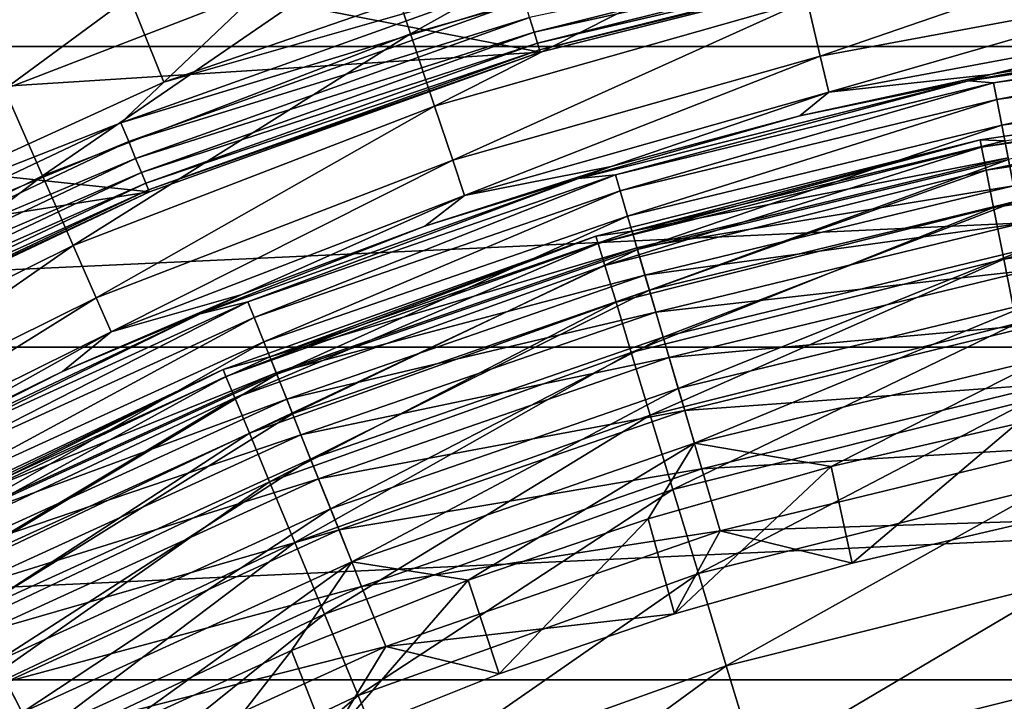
# Model space of a CAD drawing. Header units: metres. Extents: x -109 to 109, y -342 to 116.
# Tile 110 of 213: x -9.09 to -3.97, y 17.67 to 21.22. Entities that reach past the tile are written whole.
import ezdxf

# ---------------------------------------------------------------- set-up
doc = ezdxf.new("R2010")
doc.units = ezdxf.units.M
doc.layers.add('solid_505140_SW0001', color=7, linetype='CONTINUOUS')

msp = doc.modelspace()

# ---------------------------------------------------------------- linework, layer by layer
at = {"layer": 'solid_505140_SW0001'}
for points in [[(-8.344035, 20.895617, 34), (-6.601455, 22.553728, 34), (-8.718147, 21.823006, 34)], [(-8.344035, 20.895617, 34), (-6.316701, 21.595121, 34), (-6.601455, 22.553728, 34)], [(13.951733, 22.465023, 84.926178), (-13.951739, 22.465019, 84.926178), (-15.97101, 21.081619, 84.926178)], [(15.971003, 21.081625, 84.926178), (13.951733, 22.465023, 84.926178), (-15.97101, 21.081619, 84.926178)], [(-7.061273, 21.148382, -25.338095), (-7.217247, 21.615532, -24.529896), (-5.199266, 22.187551, -24.529896)], [(-5.086906, 21.70804, -25.338095), (-7.061273, 21.148382, -25.338095), (-5.199266, 22.187551, -24.529896)], [(-9.174086, 20.860394, -24.529896), (-9.408107, 21.392513, -23.783018), (-7.40135, 22.166914, -23.783018)], [(-7.217247, 21.615532, -24.529896), (-9.174086, 20.860394, -24.529896), (-7.40135, 22.166914, -23.783018)], [(-10.947547, 21.235279, 33.811481), (-10.911253, 21.164879, 33.890778), (-8.849997, 22.106224, 33.890778)], [(-8.849997, 22.106224, 33.890778), (-10.911253, 21.164879, 33.890778), (-8.814734, 22.018143, 33.950436)], [(-10.911253, 21.164879, 33.890778), (-10.867778, 21.080549, 33.950436), (-8.814734, 22.018143, 33.950436)], [(-8.814734, 22.018143, 33.950436), (-10.867778, 21.080549, 33.950436), (-8.775419, 21.919937, 33.987465)], [(-10.867778, 21.080549, 33.950436), (-10.819305, 20.986525, 33.987465), (-8.775419, 21.919937, 33.987465)], [(-8.775419, 21.919937, 33.987465), (-10.819305, 20.986525, 33.987465), (-10.753648, 20.895191, 34)], [(-8.775419, 21.919937, 33.987465), (-10.753648, 20.895191, 34), (-8.718147, 21.823006, 34)], [(-10.293648, 20.007263, 34), (-8.718147, 21.823006, 34), (-10.753648, 20.895191, 34)], [(-10.293648, 20.007263, 34), (-8.344035, 20.895617, 34), (-8.718147, 21.823006, 34)], [(-11.95, 20.698008, 34.599998), (-9.92846, 21.740168, 34.599998), (-6.386158, 21.052717, 34.599998)], [(-9.92846, 21.740168, 34.599998), (-4.292109, 21.577244, 34.599998), (-6.386158, 21.052717, 34.599998)], [(-6.935457, 20.77154, -26.197107), (-7.061273, 21.148382, -25.338095), (-5.086906, 21.70804, -25.338095)], [(-4.996274, 21.321226, -26.197107), (-6.935457, 20.77154, -26.197107), (-5.086906, 21.70804, -25.338095)], [(-6.440859, 21.232668, 34.109222), (-6.417868, 21.156874, 34.188519), (-4.313228, 21.684059, 34.188519)], [(-4.313228, 21.684059, 34.188519), (-6.417868, 21.156874, 34.188519), (-4.301609, 21.62565, 34.283463)], [(-4.928546, 21.032139, -27.095764), (-4.996274, 21.321226, -26.197107), (-3.014763, 21.690289, -26.197107)], [(-2.973905, 21.396198, -27.095764), (-4.928546, 21.032139, -27.095764), (-3.014763, 21.690289, -26.197107)], [(-6.417868, 21.156874, 34.188519), (-6.40058, 21.099884, 34.283463), (-4.301609, 21.62565, 34.283463)], [(-4.301609, 21.62565, 34.283463), (-6.40058, 21.099884, 34.283463), (-4.294408, 21.589449, 34.389286)], [(-8.97582, 20.409563, -25.338095), (-9.174086, 20.860394, -24.529896), (-7.217247, 21.615532, -24.529896)], [(-7.061273, 21.148382, -25.338095), (-8.97582, 20.409563, -25.338095), (-7.217247, 21.615532, -24.529896)], [(-6.499108, 21.424688, 34.012535), (-6.316701, 21.595121, 34), (-8.344035, 20.895617, 34)], [(-6.40058, 21.099884, 34.283463), (-6.389866, 21.064564, 34.389286), (-4.294408, 21.589449, 34.389286)], [(-4.294408, 21.589449, 34.389286), (-6.389866, 21.064564, 34.389286), (-4.291987, 21.577276, 34.5)], [(-6.389866, 21.064564, 34.389286), (-6.386263, 21.052687, 34.5), (-4.291987, 21.577276, 34.5)], [(-4.292109, 21.577244, 34.599998), (-4.291987, 21.577276, 34.5), (-6.386263, 21.052687, 34.5)], [(-6.386158, 21.052717, 34.599998), (-4.292109, 21.577244, 34.599998), (-6.386263, 21.052687, 34.5)], [(-6.499108, 21.424688, 34.012535), (-8.344035, 20.895617, 34), (-8.5678, 20.684498, 34.012535)], [(-6.499108, 21.424688, 34.012535), (-8.5678, 20.684498, 34.012535), (-6.468401, 21.32346, 34.049564)], [(-4.884605, 20.844538, -28.022381), (-4.928546, 21.032139, -27.095764), (-2.973905, 21.396198, -27.095764)], [(-2.947401, 21.205353, -28.022381), (-4.884605, 20.844538, -28.022381), (-2.973905, 21.396198, -27.095764)], [(-8.5678, 20.684498, 34.012535), (-8.527319, 20.586767, 34.049564), (-6.468401, 21.32346, 34.049564)], [(-6.468401, 21.32346, 34.049564), (-8.527319, 20.586767, 34.049564), (-6.440859, 21.232668, 34.109222)], [(-6.841435, 20.489904, -27.095764), (-6.935457, 20.77154, -26.197107), (-4.996274, 21.321226, -26.197107)], [(-4.928546, 21.032139, -27.095764), (-6.841435, 20.489904, -27.095764), (-4.996274, 21.321226, -26.197107)], [(-8.527319, 20.586767, 34.049564), (-8.491011, 20.499113, 34.109222), (-6.440859, 21.232668, 34.109222)], [(-6.440859, 21.232668, 34.109222), (-8.491011, 20.499113, 34.109222), (-6.417868, 21.156874, 34.188519)], [(-2.947401, 21.205353, -28.022381), (-4.042264, 20.936914, -28.956398), (-4.884605, 20.844538, -28.022381)], [(-3.039761, 21.105785, -28.956398), (-2.089026, 21.210236, -29.262819), (-4.157933, 20.903341, -29.262819)], [(-4.026604, 20.892006, -29.565304), (-4.157933, 20.903341, -29.262819), (-2.089026, 21.210236, -29.262819)], [(-2.947401, 21.205353, -28.022381), (-3.039761, 21.105785, -28.956398), (-4.042264, 20.936914, -28.956398)], [(-4.026604, 20.892006, -29.565304), (-2.089026, 21.210236, -29.262819), (-2.02246, 21.180159, -29.565304)], [(-4.026604, 20.892006, -29.565304), (-2.02246, 21.180159, -29.565304), (-4.009996, 20.805838, -29.859612)], [(-2.02246, 21.180159, -29.565304), (-2.014118, 21.092802, -29.859612), (-4.009996, 20.805838, -29.859612)], [(-8.815887, 20.045887, -26.197107), (-8.97582, 20.409563, -25.338095), (-7.061273, 21.148382, -25.338095)], [(-6.935457, 20.77154, -26.197107), (-8.815887, 20.045887, -26.197107), (-7.061273, 21.148382, -25.338095)], [(-8.491011, 20.499113, 34.109222), (-8.4607, 20.425936, 34.188519), (-6.417868, 21.156874, 34.188519)], [(-6.417868, 21.156874, 34.188519), (-8.4607, 20.425936, 34.188519), (-6.40058, 21.099884, 34.283463)], [(15.971003, 21.081625, 84.926178), (-15.97101, 21.081619, 84.926178), (-17.854322, 19.517523, 84.926178)], [(17.854317, 19.517529, 84.926178), (15.971003, 21.081625, 84.926178), (-17.854322, 19.517523, 84.926178)], [(-8.4607, 20.425936, 34.188519), (-8.43791, 20.370916, 34.283463), (-6.40058, 21.099884, 34.283463)], [(-6.40058, 21.099884, 34.283463), (-8.43791, 20.370916, 34.283463), (-6.389866, 21.064564, 34.389286)], [(-8.43791, 20.370916, 34.283463), (-8.423785, 20.336817, 34.389286), (-6.389866, 21.064564, 34.389286)], [(-6.389866, 21.064564, 34.389286), (-8.423785, 20.336817, 34.389286), (-6.386263, 21.052687, 34.5)], [(-4.042264, 20.936914, -28.956398), (-3.039761, 21.105785, -28.956398), (-4.157933, 20.903341, -29.262819)], [(-4.009996, 20.805838, -29.859612), (-2.014118, 21.092802, -29.859612), (-3.984162, 20.671797, -30.134716)], [(-2.014118, 21.092802, -29.859612), (-2.001143, 20.956913, -30.134716), (-3.984162, 20.671797, -30.134716)], [(-11.95, 20.698008, 34.599998), (-6.386158, 21.052717, 34.599998), (-8.41903, 20.325336, 34.599998)], [(-8.423785, 20.336817, 34.389286), (-8.419036, 20.32535, 34.5), (-6.386263, 21.052687, 34.5)], [(-6.386158, 21.052717, 34.599998), (-6.386263, 21.052687, 34.5), (-8.419036, 20.32535, 34.5)], [(-8.41903, 20.325336, 34.599998), (-6.386158, 21.052717, 34.599998), (-8.419036, 20.32535, 34.5)], [(-6.780429, 20.30714, -28.022381), (-6.841435, 20.489904, -27.095764), (-4.928546, 21.032139, -27.095764)], [(-4.884605, 20.844538, -28.022381), (-6.780429, 20.30714, -28.022381), (-4.928546, 21.032139, -27.095764)], [(-3.984162, 20.671797, -30.134716), (-2.001143, 20.956913, -30.134716), (-3.949853, 20.493786, -30.382612)], [(-5.035579, 20.720455, -28.956398), (-4.042264, 20.936914, -28.956398), (-4.157933, 20.903341, -29.262819)], [(-4.884605, 20.844538, -28.022381), (-4.042264, 20.936914, -28.956398), (-5.035579, 20.720455, -28.956398)], [(-8.97582, 20.409563, -25.338095), (-10.814328, 19.497845, -25.338095), (-9.174086, 20.860394, -24.529896)], [(-8.5678, 20.684498, 34.012535), (-8.344035, 20.895617, 34), (-10.293648, 20.007263, 34)], [(-5.035579, 20.720455, -28.956398), (-4.157933, 20.903341, -29.262819), (-6.186797, 20.395138, -29.262819)], [(-5.994283, 20.414652, -29.565304), (-6.186797, 20.395138, -29.262819), (-4.157933, 20.903341, -29.262819)], [(-5.994283, 20.414652, -29.565304), (-4.157933, 20.903341, -29.262819), (-4.026604, 20.892006, -29.565304)], [(-5.994283, 20.414652, -29.565304), (-4.026604, 20.892006, -29.565304), (-5.96956, 20.330452, -29.859612)], [(-4.026604, 20.892006, -29.565304), (-4.009996, 20.805838, -29.859612), (-5.96956, 20.330452, -29.859612)], [(-4.096897, 20.596491, -33), (-2.05836, 20.89888, -33), (-4.096896, 20.596491, -63)], [(-3.968526, 20.590668, -32.652702), (-2.05836, 20.89888, -33), (-4.096897, 20.596491, -33)], [(-2.05836, 20.89888, -33), (-2.05836, 20.89888, -63), (-4.096896, 20.596491, -63)], [(-4.089096, 20.557274, -63.564171), (-4.096896, 20.596491, -63), (-2.05836, 20.89888, -63)], [(-4.089096, 20.557274, -63.564171), (-2.05836, 20.89888, -63), (-2.054441, 20.859085, -63.564171)], [(-4.089096, 20.557274, -63.564171), (-2.054441, 20.859085, -63.564171), (-4.065537, 20.438837, -64.122543)], [(-2.054441, 20.859085, -63.564171), (-2.042604, 20.738911, -64.122543), (-4.065537, 20.438837, -64.122543)], [(-4.884605, 20.844538, -28.022381), (-6.017448, 20.456898, -28.956398), (-6.780429, 20.30714, -28.022381)], [(-4.884605, 20.844538, -28.022381), (-5.035579, 20.720455, -28.956398), (-6.017448, 20.456898, -28.956398)], [(-5.96956, 20.330452, -29.859612), (-4.009996, 20.805838, -29.859612), (-5.931101, 20.199474, -30.134716)], [(-4.009996, 20.805838, -29.859612), (-3.984162, 20.671797, -30.134716), (-5.931101, 20.199474, -30.134716)], [(-8.696367, 19.77409, -27.095764), (-8.815887, 20.045887, -26.197107), (-6.935457, 20.77154, -26.197107)], [(-6.841435, 20.489904, -27.095764), (-8.696367, 19.77409, -27.095764), (-6.935457, 20.77154, -26.197107)], [(-6.017448, 20.456898, -28.956398), (-5.035579, 20.720455, -28.956398), (-6.186797, 20.395138, -29.262819)], [(-4.065537, 20.438837, -64.122543), (-2.042604, 20.738911, -64.122543), (-4.026701, 20.243591, -64.65802)], [(-2.042604, 20.738911, -64.122543), (-2.023092, 20.540798, -64.65802), (-4.026701, 20.243591, -64.65802)], [(-13.863308, 19.468382, 34.599998), (-11.95, 20.698008, 34.599998), (-8.41903, 20.325336, 34.599998)], [(-8.5678, 20.684498, 34.012535), (-10.293648, 20.007263, 34), (-10.553979, 19.745106, 34.012535)], [(-8.5678, 20.684498, 34.012535), (-10.553979, 19.745106, 34.012535), (-8.527319, 20.586767, 34.049564)], [(-5.931101, 20.199474, -30.134716), (-3.984162, 20.671797, -30.134716), (-5.880026, 20.02553, -30.382612)], [(-3.984162, 20.671797, -30.134716), (-3.949853, 20.493786, -30.382612), (-5.880026, 20.02553, -30.382612)], [(-10.553979, 19.745106, 34.012535), (-10.504113, 19.651814, 34.049564), (-8.527319, 20.586767, 34.049564)], [(-8.527319, 20.586767, 34.049564), (-10.504113, 19.651814, 34.049564), (-8.491011, 20.499113, 34.109222)], [(-6.095979, 20.095747, -33), (-4.096897, 20.596491, -33), (-6.095978, 20.095747, -63)], [(-5.907824, 20.120199, -32.652702), (-4.096897, 20.596491, -33), (-6.095979, 20.095747, -33)], [(-4.096897, 20.596491, -33), (-4.096896, 20.596491, -63), (-6.095978, 20.095747, -63)], [(-6.084371, 20.057484, -63.564171), (-6.095978, 20.095747, -63), (-4.096896, 20.596491, -63)], [(-6.084371, 20.057484, -63.564171), (-4.096896, 20.596491, -63), (-4.089096, 20.557274, -63.564171)], [(-6.084371, 20.057484, -63.564171), (-4.089096, 20.557274, -63.564171), (-6.049317, 19.941925, -64.122543)], [(-4.089096, 20.557274, -63.564171), (-4.065537, 20.438837, -64.122543), (-6.049317, 19.941925, -64.122543)], [(-5.907824, 20.120199, -32.652702), (-3.968526, 20.590668, -32.652702), (-4.096897, 20.596491, -33)], [(-3.951427, 20.501951, -32.315632), (-3.968526, 20.590668, -32.652702), (-5.907824, 20.120199, -32.652702)], [(-10.504113, 19.651814, 34.049564), (-10.459389, 19.56814, 34.109222), (-8.491011, 20.499113, 34.109222)], [(-8.491011, 20.499113, 34.109222), (-10.459389, 19.56814, 34.109222), (-8.4607, 20.425936, 34.188519)], [(-5.882369, 20.033508, -32.315632), (-3.951427, 20.501951, -32.315632), (-5.907824, 20.120199, -32.652702)], [(-3.9235, 20.357052, -31.999395), (-3.951427, 20.501951, -32.315632), (-5.882369, 20.033508, -32.315632)], [(-4.026701, 20.243591, -64.65802), (-2.023092, 20.540798, -64.65802), (-3.973378, 19.975523, -65.159676)], [(-2.023092, 20.540798, -64.65802), (-1.996302, 20.268793, -65.159676), (-3.973378, 19.975523, -65.159676)], [(-8.618813, 19.59771, -28.022381), (-8.696367, 19.77409, -27.095764), (-6.841435, 20.489904, -27.095764)], [(-6.780429, 20.30714, -28.022381), (-8.618813, 19.59771, -28.022381), (-6.841435, 20.489904, -27.095764)], [(-6.98564, 20.146839, -28.956398), (-6.017448, 20.456898, -28.956398), (-6.186797, 20.395138, -29.262819)], [(-6.780429, 20.30714, -28.022381), (-6.017448, 20.456898, -28.956398), (-6.98564, 20.146839, -28.956398)], [(-5.880026, 20.02553, -30.382612), (-3.949853, 20.493786, -30.382612), (-5.817822, 19.813684, -30.596083)], [(-3.949853, 20.493786, -30.382612), (-3.908069, 20.276985, -30.596083), (-5.817822, 19.813684, -30.596083)], [(-10.621634, 19.150414, -26.197107), (-10.814328, 19.497845, -25.338095), (-8.97582, 20.409563, -25.338095)], [(-8.815887, 20.045887, -26.197107), (-10.621634, 19.150414, -26.197107), (-8.97582, 20.409563, -25.338095)], [(-10.459389, 19.56814, 34.109222), (-10.422051, 19.498287, 34.188519), (-8.4607, 20.425936, 34.188519)], [(-8.4607, 20.425936, 34.188519), (-10.422051, 19.498287, 34.188519), (-8.43791, 20.370916, 34.283463)], [(-6.98564, 20.146839, -28.956398), (-6.186797, 20.395138, -29.262819), (-8.156079, 19.690517, -29.262819)], [(-7.907676, 19.75242, -29.565304), (-8.156079, 19.690517, -29.262819), (-6.186797, 20.395138, -29.262819)], [(-7.907676, 19.75242, -29.565304), (-6.186797, 20.395138, -29.262819), (-5.994283, 20.414652, -29.565304)], [(-7.907676, 19.75242, -29.565304), (-5.994283, 20.414652, -29.565304), (-7.875062, 19.670952, -29.859612)], [(-5.994283, 20.414652, -29.565304), (-5.96956, 20.330452, -29.859612), (-7.875062, 19.670952, -29.859612)], [(-6.049317, 19.941925, -64.122543), (-4.065537, 20.438837, -64.122543), (-5.99153, 19.751427, -64.65802)], [(-4.065537, 20.438837, -64.122543), (-4.026701, 20.243591, -64.65802), (-5.99153, 19.751427, -64.65802)], [(-10.422051, 19.498287, 34.188519), (-10.393978, 19.445765, 34.283463), (-8.43791, 20.370916, 34.283463)], [(-8.43791, 20.370916, 34.283463), (-10.393978, 19.445765, 34.283463), (-8.423785, 20.336817, 34.389286)], [(-5.840796, 19.891922, -31.999395), (-3.9235, 20.357052, -31.999395), (-5.882369, 20.033508, -32.315632)], [(-3.885596, 20.160387, -31.713623), (-3.9235, 20.357052, -31.999395), (-5.840796, 19.891922, -31.999395)], [(-13.863308, 19.468382, 34.599998), (-8.41903, 20.325336, 34.599998), (-10.370824, 19.402214, 34.599998)], [(-10.393978, 19.445765, 34.283463), (-10.376579, 19.413214, 34.389286), (-8.423785, 20.336817, 34.389286)], [(-8.423785, 20.336817, 34.389286), (-10.376579, 19.413214, 34.389286), (-8.419036, 20.32535, 34.5)], [(-10.376579, 19.413214, 34.389286), (-10.370728, 19.402267, 34.5), (-8.419036, 20.32535, 34.5)], [(-10.370824, 19.402214, 34.599998), (-8.41903, 20.325336, 34.599998), (-10.370728, 19.402267, 34.5)], [(-8.41903, 20.325336, 34.599998), (-8.419036, 20.32535, 34.5), (-10.370728, 19.402267, 34.5)], [(-6.780429, 20.30714, -28.022381), (-7.937953, 19.790989, -28.956398), (-8.618813, 19.59771, -28.022381)], [(-6.780429, 20.30714, -28.022381), (-6.98564, 20.146839, -28.956398), (-7.937953, 19.790989, -28.956398)], [(-7.875062, 19.670952, -29.859612), (-5.96956, 20.330452, -29.859612), (-7.824327, 19.544224, -30.134716)], [(-5.96956, 20.330452, -29.859612), (-5.931101, 20.199474, -30.134716), (-7.824327, 19.544224, -30.134716)], [(-5.99153, 19.751427, -64.65802), (-4.026701, 20.243591, -64.65802), (-5.912189, 19.489876, -65.159676)], [(-4.026701, 20.243591, -64.65802), (-3.973378, 19.975523, -65.159676), (-5.912189, 19.489876, -65.159676)], [(-5.817822, 19.813684, -30.596083), (-3.908069, 20.276985, -30.596083), (-5.746301, 19.570103, -30.768911)], [(-3.908069, 20.276985, -30.596083), (-3.860024, 20.027708, -30.768911), (-5.746301, 19.570103, -30.768911)], [(-3.973378, 19.975523, -65.159676), (-1.996302, 20.268793, -65.159676), (-3.906658, 19.640095, -65.617287)], [(-7.824327, 19.544224, -30.134716), (-5.931101, 20.199474, -30.134716), (-7.756949, 19.375921, -30.382612)], [(-5.931101, 20.199474, -30.134716), (-5.880026, 20.02553, -30.382612), (-7.756949, 19.375921, -30.382612)], [(-7.937953, 19.790989, -28.956398), (-6.98564, 20.146839, -28.956398), (-8.156079, 19.690517, -29.262819)], [(-5.784368, 19.699749, -31.713623), (-3.885596, 20.160387, -31.713623), (-5.840796, 19.891922, -31.999395)], [(-3.838868, 19.917938, -31.467014), (-3.885596, 20.160387, -31.713623), (-5.784368, 19.699749, -31.713623)], [(-8.036353, 19.40147, -33), (-6.095979, 20.095747, -33), (-8.036352, 19.40147, -63)], [(-7.793619, 19.467518, -32.652702), (-6.095979, 20.095747, -33), (-8.036353, 19.40147, -33)], [(-6.095979, 20.095747, -33), (-6.095978, 20.095747, -63), (-8.036352, 19.40147, -63)], [(-8.02105, 19.364529, -63.564171), (-8.036352, 19.40147, -63), (-6.095978, 20.095747, -63)], [(-8.02105, 19.364529, -63.564171), (-6.095978, 20.095747, -63), (-6.084371, 20.057484, -63.564171)], [(-7.793619, 19.467518, -32.652702), (-5.907824, 20.120199, -32.652702), (-6.095979, 20.095747, -33)], [(-5.882369, 20.033508, -32.315632), (-5.907824, 20.120199, -32.652702), (-7.793619, 19.467518, -32.652702)], [(-10.477628, 18.890759, -27.095764), (-10.621634, 19.150414, -26.197107), (-8.815887, 20.045887, -26.197107)], [(-8.696367, 19.77409, -27.095764), (-10.477628, 18.890759, -27.095764), (-8.815887, 20.045887, -26.197107)], [(-8.02105, 19.364529, -63.564171), (-6.084371, 20.057484, -63.564171), (-7.974838, 19.252962, -64.122543)], [(-6.084371, 20.057484, -63.564171), (-6.049317, 19.941925, -64.122543), (-7.974838, 19.252962, -64.122543)], [(-7.760039, 19.38364, -32.315632), (-5.882369, 20.033508, -32.315632), (-7.793619, 19.467518, -32.652702)], [(-5.840796, 19.891922, -31.999395), (-5.882369, 20.033508, -32.315632), (-7.760039, 19.38364, -32.315632)], [(-7.756949, 19.375921, -30.382612), (-5.880026, 20.02553, -30.382612), (-7.67489, 19.170946, -30.596083)], [(-5.880026, 20.02553, -30.382612), (-5.817822, 19.813684, -30.596083), (-7.67489, 19.170946, -30.596083)], [(-5.746301, 19.570103, -30.768911), (-3.860024, 20.027708, -30.768911), (-5.667542, 19.301876, -30.896069)], [(-3.860024, 20.027708, -30.768911), (-3.807119, 19.75321, -30.896069), (-5.667542, 19.301876, -30.896069)], [(-7.974838, 19.252962, -64.122543), (-6.049317, 19.941925, -64.122543), (-7.898658, 19.069046, -64.65802)], [(-6.049317, 19.941925, -64.122543), (-5.99153, 19.751427, -64.65802), (-7.898658, 19.069046, -64.65802)], [(-5.912189, 19.489876, -65.159676), (-3.973378, 19.975523, -65.159676), (-5.812912, 19.162603, -65.617287)], [(-3.973378, 19.975523, -65.159676), (-3.906658, 19.640095, -65.617287), (-5.812912, 19.162603, -65.617287)], [(-7.705195, 19.246647, -31.999395), (-5.840796, 19.891922, -31.999395), (-7.760039, 19.38364, -32.315632)], [(-5.784368, 19.699749, -31.713623), (-5.840796, 19.891922, -31.999395), (-7.705195, 19.246647, -31.999395)], [(-5.714806, 19.462841, -31.467014), (-3.838868, 19.917938, -31.467014), (-5.784368, 19.699749, -31.713623)], [(-3.784739, 19.637089, -31.267076), (-3.838868, 19.917938, -31.467014), (-5.714806, 19.462841, -31.467014)], [(-8.872224, 19.390152, -28.956398), (-7.937953, 19.790989, -28.956398), (-8.156079, 19.690517, -29.262819)], [(-8.618813, 19.59771, -28.022381), (-7.937953, 19.790989, -28.956398), (-8.872224, 19.390152, -28.956398)], [(-7.67489, 19.170946, -30.596083), (-5.817822, 19.813684, -30.596083), (-7.580537, 18.935266, -30.768911)], [(-5.817822, 19.813684, -30.596083), (-5.746301, 19.570103, -30.768911), (-7.580537, 18.935266, -30.768911)], [(-10.384182, 18.722256, -28.022381), (-10.477628, 18.890759, -27.095764), (-8.696367, 19.77409, -27.095764)], [(-8.618813, 19.59771, -28.022381), (-10.384182, 18.722256, -28.022381), (-8.696367, 19.77409, -27.095764)], [(-9.749456, 18.911308, -29.565304), (-8.156079, 19.690517, -29.262819), (-7.907676, 19.75242, -29.565304)], [(-9.749456, 18.911308, -29.565304), (-7.907676, 19.75242, -29.565304), (-9.709246, 18.833309, -29.859612)], [(-7.907676, 19.75242, -29.565304), (-7.875062, 19.670952, -29.859612), (-9.709246, 18.833309, -29.859612)], [(-7.898658, 19.069046, -64.65802), (-5.99153, 19.751427, -64.65802), (-7.794062, 18.81653, -65.159676)], [(-5.99153, 19.751427, -64.65802), (-5.912189, 19.489876, -65.159676), (-7.794062, 18.81653, -65.159676)], [(-5.667542, 19.301876, -30.896069), (-3.807119, 19.75321, -30.896069), (-5.58384, 19.016813, -30.973852)], [(-3.807119, 19.75321, -30.896069), (-3.750893, 19.461481, -30.973852), (-5.58384, 19.016813, -30.973852)], [(-8.872224, 19.390152, -28.956398), (-8.156079, 19.690517, -29.262819), (-10.046814, 18.796267, -29.262819)], [(-9.749456, 18.911308, -29.565304), (-10.046814, 18.796267, -29.262819), (-8.156079, 19.690517, -29.262819)], [(-7.630756, 19.060707, -31.713623), (-5.784368, 19.699749, -31.713623), (-7.705195, 19.246647, -31.999395)], [(-5.714806, 19.462841, -31.467014), (-5.784368, 19.699749, -31.713623), (-7.630756, 19.060707, -31.713623)], [(-9.709246, 18.833309, -29.859612), (-7.875062, 19.670952, -29.859612), (-9.646694, 18.711975, -30.134716)], [(-7.875062, 19.670952, -29.859612), (-7.824327, 19.544224, -30.134716), (-9.646694, 18.711975, -30.134716)], [(-5.812912, 19.162603, -65.617287), (-3.906658, 19.640095, -65.617287), (-5.695725, 18.776289, -66.0215)], [(-5.634225, 19.188408, -31.267076), (-3.784739, 19.637089, -31.267076), (-5.714806, 19.462841, -31.467014)], [(-3.906658, 19.640095, -65.617287), (-3.8279, 19.244154, -66.0215), (-5.695725, 18.776289, -66.0215)], [(-3.724857, 19.326391, -31.1199), (-3.784739, 19.637089, -31.267076), (-5.634225, 19.188408, -31.267076)], [(-8.618813, 19.59771, -28.022381), (-9.786327, 18.94524, -28.956398), (-10.384182, 18.722256, -28.022381)], [(-8.618813, 19.59771, -28.022381), (-8.872224, 19.390152, -28.956398), (-9.786327, 18.94524, -28.956398)], [(-9.646694, 18.711975, -30.134716), (-7.824327, 19.544224, -30.134716), (-9.563623, 18.55084, -30.382612)], [(-7.824327, 19.544224, -30.134716), (-7.756949, 19.375921, -30.382612), (-9.563623, 18.55084, -30.382612)], [(-7.580537, 18.935266, -30.768911), (-5.746301, 19.570103, -30.768911), (-7.476639, 18.675741, -30.896069)], [(-5.746301, 19.570103, -30.768911), (-5.667542, 19.301876, -30.896069), (-7.476639, 18.675741, -30.896069)], [(17.854317, 19.517529, 84.926178), (-17.854322, 19.517523, 84.926178), (-19.585182, 17.786417, 84.926178)], [(19.585175, 17.786423, 84.926178), (17.854317, 19.517529, 84.926178), (-19.585182, 17.786417, 84.926178)], [(-7.794062, 18.81653, -65.159676), (-5.912189, 19.489876, -65.159676), (-7.663185, 18.500565, -65.617287)], [(-5.912189, 19.489876, -65.159676), (-5.812912, 19.162603, -65.617287), (-7.663185, 18.500565, -65.617287)], [(-9.608834, 18.638538, -32.652702), (-7.793619, 19.467518, -32.652702), (-8.036353, 19.40147, -33)], [(-7.760039, 19.38364, -32.315632), (-7.793619, 19.467518, -32.652702), (-9.608834, 18.638538, -32.652702)], [(-7.538989, 18.831484, -31.467014), (-5.714806, 19.462841, -31.467014), (-7.630756, 19.060707, -31.713623)], [(-5.634225, 19.188408, -31.267076), (-5.714806, 19.462841, -31.467014), (-7.538989, 18.831484, -31.467014)], [(-5.58384, 19.016813, -30.973852), (-3.750893, 19.461481, -30.973852), (-4.871326, 18.896126, -31)], [(-3.750893, 19.461481, -30.973852), (-3.907396, 19.118753, -31), (-4.871326, 18.896126, -31)], [(-9.786327, 18.94524, -28.956398), (-8.872224, 19.390152, -28.956398), (-10.046814, 18.796267, -29.262819)], [(-9.899333, 18.520346, -33), (-8.036353, 19.40147, -33), (-9.899331, 18.520346, -63)], [(-9.608834, 18.638538, -32.652702), (-8.036353, 19.40147, -33), (-9.899333, 18.520346, -33)], [(-8.036353, 19.40147, -33), (-8.036352, 19.40147, -63), (-9.899331, 18.520346, -63)], [(-9.880483, 18.485083, -63.564171), (-9.899331, 18.520346, -63), (-8.036352, 19.40147, -63)], [(-9.880483, 18.485083, -63.564171), (-8.036352, 19.40147, -63), (-8.02105, 19.364529, -63.564171)], [(-9.567433, 18.558231, -32.315632), (-7.760039, 19.38364, -32.315632), (-9.608834, 18.638538, -32.652702)], [(-7.705195, 19.246647, -31.999395), (-7.760039, 19.38364, -32.315632), (-9.567433, 18.558231, -32.315632)], [(-9.563623, 18.55084, -30.382612), (-7.756949, 19.375921, -30.382612), (-9.462451, 18.354595, -30.596083)], [(-7.756949, 19.375921, -30.382612), (-7.67489, 19.170946, -30.596083), (-9.462451, 18.354595, -30.596083)], [(-9.880483, 18.485083, -63.564171), (-8.02105, 19.364529, -63.564171), (-9.823558, 18.378584, -64.122543)], [(-8.02105, 19.364529, -63.564171), (-7.974838, 19.252962, -64.122543), (-9.823558, 18.378584, -64.122543)], [(-5.54508, 18.884809, -31.1199), (-3.724857, 19.326391, -31.1199), (-5.634225, 19.188408, -31.267076)], [(-5.54508, 18.884809, -31.1199), (-3.661044, 18.995302, -31.029963), (-3.724857, 19.326391, -31.1199)], [(-7.476639, 18.675741, -30.896069), (-5.667542, 19.301876, -30.896069), (-7.366219, 18.399925, -30.973852)], [(-5.667542, 19.301876, -30.896069), (-5.58384, 19.016813, -30.973852), (-7.366219, 18.399925, -30.973852)], [(-9.823558, 18.378584, -64.122543), (-7.974838, 19.252962, -64.122543), (-9.729717, 18.20302, -64.65802)], [(-7.974838, 19.252962, -64.122543), (-7.898658, 19.069046, -64.65802), (-9.729717, 18.20302, -64.65802)], [(-9.499816, 18.427071, -31.999395), (-7.705195, 19.246647, -31.999395), (-9.567433, 18.558231, -32.315632)], [(-7.630756, 19.060707, -31.713623), (-7.705195, 19.246647, -31.999395), (-9.499816, 18.427071, -31.999395)], [(-5.695725, 18.776289, -66.0215), (-3.8279, 19.244154, -66.0215), (-5.563017, 18.33881, -66.36409)], [(-3.8279, 19.244154, -66.0215), (-3.738712, 18.795774, -66.36409), (-5.563017, 18.33881, -66.36409)], [(-9.462451, 18.354595, -30.596083), (-7.67489, 19.170946, -30.596083), (-9.346124, 18.12895, -30.768911)], [(-7.67489, 19.170946, -30.596083), (-7.580537, 18.935266, -30.768911), (-9.346124, 18.12895, -30.768911)], [(-7.663185, 18.500565, -65.617287), (-5.812912, 19.162603, -65.617287), (-7.508697, 18.127596, -66.0215)], [(-7.432687, 18.565954, -31.267076), (-5.634225, 19.188408, -31.267076), (-7.538989, 18.831484, -31.467014)], [(-5.812912, 19.162603, -65.617287), (-5.695725, 18.776289, -66.0215), (-7.508697, 18.127596, -66.0215)], [(-5.54508, 18.884809, -31.1199), (-5.634225, 19.188408, -31.267076), (-7.432687, 18.565954, -31.267076)], [(-4.762333, 18.39348, -31), (-4.871326, 18.896126, -31), (-3.907396, 19.118753, -31)], [(-3.824625, 18.611073, -31), (-4.762333, 18.39348, -31), (-3.907396, 19.118753, -31)], [(-9.729717, 18.20302, -64.65802), (-7.898658, 19.069046, -64.65802), (-9.600874, 17.961971, -65.159676)], [(-7.898658, 19.069046, -64.65802), (-7.794062, 18.81653, -65.159676), (-9.600874, 17.961971, -65.159676)], [(-9.408039, 18.24905, -31.713623), (-7.630756, 19.060707, -31.713623), (-9.499816, 18.427071, -31.999395)], [(-7.538989, 18.831484, -31.467014), (-7.630756, 19.060707, -31.713623), (-9.408039, 18.24905, -31.713623)], [(-7.366219, 18.399925, -30.973852), (-5.58384, 19.016813, -30.973852), (-6.761349, 18.305145, -31)], [(-5.58384, 19.016813, -30.973852), (-5.82362, 18.624706, -31), (-6.761349, 18.305145, -31)], [(-5.58384, 19.016813, -30.973852), (-4.871326, 18.896126, -31), (-5.82362, 18.624706, -31)], [(-5.54508, 18.884809, -31.1199), (-5.450085, 18.561285, -31.029963), (-3.661044, 18.995302, -31.029963)], [(-3.661044, 18.995302, -31.029963), (-5.450085, 18.561285, -31.029963), (-3.824625, 18.611073, -31)], [(-9.346124, 18.12895, -30.768911), (-7.580537, 18.935266, -30.768911), (-9.218026, 17.880476, -30.896069)], [(-7.580537, 18.935266, -30.768911), (-7.476639, 18.675741, -30.896069), (-9.218026, 17.880476, -30.896069)], [(-7.315087, 18.272203, -31.1199), (-5.54508, 18.884809, -31.1199), (-7.432687, 18.565954, -31.267076)], [(-7.315087, 18.272203, -31.1199), (-5.450085, 18.561285, -31.029963), (-5.54508, 18.884809, -31.1199)], [(-5.68788, 18.128653, -31), (-5.82362, 18.624706, -31), (-4.871326, 18.896126, -31)], [(-4.762333, 18.39348, -31), (-5.68788, 18.128653, -31), (-4.871326, 18.896126, -31)], [(-9.600874, 17.961971, -65.159676), (-7.794062, 18.81653, -65.159676), (-9.439657, 17.660357, -65.617287)], [(-7.794062, 18.81653, -65.159676), (-7.663185, 18.500565, -65.617287), (-9.439657, 17.660357, -65.617287)], [(-9.294898, 18.029587, -31.467014), (-7.538989, 18.831484, -31.467014), (-9.408039, 18.24905, -31.713623)], [(-7.432687, 18.565954, -31.267076), (-7.538989, 18.831484, -31.467014), (-9.294898, 18.029587, -31.467014)], [(-7.508697, 18.127596, -66.0215), (-5.695725, 18.776289, -66.0215), (-7.333747, 17.705231, -66.36409)], [(-5.695725, 18.776289, -66.0215), (-5.563017, 18.33881, -66.36409), (-7.333747, 17.705231, -66.36409)], [(-5.563017, 18.33881, -66.36409), (-3.738712, 18.795774, -66.36409), (-5.417496, 17.859089, -66.638054)], [(-3.738712, 18.795774, -66.36409), (-3.640912, 18.3041, -66.638054), (-5.417496, 17.859089, -66.638054)], [(-9.218026, 17.880476, -30.896069), (-7.476639, 18.675741, -30.896069), (-9.081888, 17.616405, -30.973852)], [(-7.476639, 18.675741, -30.896069), (-7.366219, 18.399925, -30.973852), (-9.081888, 17.616405, -30.973852)], [(-6.598854, 17.817268, -31), (-6.761349, 18.305145, -31), (-5.82362, 18.624706, -31)], [(-5.68788, 18.128653, -31), (-6.598854, 17.817268, -31), (-5.82362, 18.624706, -31)], [(-5.450085, 18.561285, -31.029963), (-4.762333, 18.39348, -31), (-3.824625, 18.611073, -31)], [(-9.163837, 17.775366, -31.267076), (-7.432687, 18.565954, -31.267076), (-9.294898, 18.029587, -31.467014)], [(-7.315087, 18.272203, -31.1199), (-7.432687, 18.565954, -31.267076), (-9.163837, 17.775366, -31.267076)], [(-7.315087, 18.272203, -31.1199), (-7.189769, 17.959175, -31.029963), (-5.450085, 18.561285, -31.029963)], [(-5.450085, 18.561285, -31.029963), (-7.189769, 17.959175, -31.029963), (-5.68788, 18.128653, -31)], [(-5.450085, 18.561285, -31.029963), (-5.68788, 18.128653, -31), (-4.762333, 18.39348, -31)], [(-9.439657, 17.660357, -65.617287), (-7.663185, 18.500565, -65.617287), (-9.249355, 17.304327, -66.0215)], [(-7.663185, 18.500565, -65.617287), (-7.508697, 18.127596, -66.0215), (-9.249355, 17.304327, -66.0215)], [(-9.081888, 17.616405, -30.973852), (-7.366219, 18.399925, -30.973852), (-8.57963, 17.52668, -31)], [(-7.366219, 18.399925, -30.973852), (-7.680649, 17.938835, -31), (-8.57963, 17.52668, -31)], [(-7.366219, 18.399925, -30.973852), (-6.761349, 18.305145, -31), (-7.680649, 17.938835, -31)], [(-7.492815, 17.460171, -31), (-7.680649, 17.938835, -31), (-6.761349, 18.305145, -31)], [(-6.598854, 17.817268, -31), (-7.492815, 17.460171, -31), (-6.761349, 18.305145, -31)], [(-7.333747, 17.705231, -66.36409), (-5.563017, 18.33881, -66.36409), (-7.141906, 17.242086, -66.638054)], [(-5.563017, 18.33881, -66.36409), (-5.417496, 17.859089, -66.638054), (-7.141906, 17.242086, -66.638054)], [(-5.417496, 17.859089, -66.638054), (-3.640912, 18.3041, -66.638054), (-5.262129, 17.346914, -66.837814)], [(-3.640912, 18.3041, -66.638054), (-3.536496, 17.779163, -66.837814), (-5.262129, 17.346914, -66.837814)], [(-9.018847, 17.494123, -31.1199), (-7.315087, 18.272203, -31.1199), (-9.163837, 17.775366, -31.267076)], [(-9.018847, 17.494123, -31.1199), (-7.189769, 17.959175, -31.029963), (-7.315087, 18.272203, -31.1199)], [(-9.249355, 17.304327, -66.0215), (-7.508697, 18.127596, -66.0215), (-9.03385, 16.901144, -66.36409)], [(-7.508697, 18.127596, -66.0215), (-7.333747, 17.705231, -66.36409), (-9.03385, 16.901144, -66.36409)], [(-7.189769, 17.959175, -31.029963), (-6.598854, 17.817268, -31), (-5.68788, 18.128653, -31)], [(-9.018847, 17.494123, -31.1199), (-8.864342, 17.194424, -31.029963), (-7.189769, 17.959175, -31.029963)], [(-7.189769, 17.959175, -31.029963), (-8.864342, 17.194424, -31.029963), (-7.492815, 17.460171, -31)], [(-8.367501, 17.058273, -31), (-8.57963, 17.52668, -31), (-7.680649, 17.938835, -31)], [(-7.492815, 17.460171, -31), (-8.367501, 17.058273, -31), (-7.680649, 17.938835, -31)], [(-7.189769, 17.959175, -31.029963), (-7.492815, 17.460171, -31), (-6.598854, 17.817268, -31)], [(-9.218026, 17.880476, -30.896069), (-9.081888, 17.616405, -30.973852), (-10.71531, 16.673349, -30.973852)], [(-7.141906, 17.242086, -66.638054), (-5.417496, 17.859089, -66.638054), (-6.937086, 16.747606, -66.837814)], [(-5.417496, 17.859089, -66.638054), (-5.262129, 17.346914, -66.837814), (-6.937086, 16.747606, -66.837814)], [(19.585175, 17.786423, 84.926178), (-19.585182, 17.786417, 84.926178), (-21.148781, 15.903116, 84.926178)], [(21.148775, 15.903124, 84.926178), (19.585175, 17.786423, 84.926178), (-21.148781, 15.903116, 84.926178)], [(-5.262129, 17.346914, -66.837814), (-3.536496, 17.779163, -66.837814), (-5.100087, 16.812733, -66.95929)], [(-3.536496, 17.779163, -66.837814), (-3.427593, 17.23167, -66.95929), (-5.100087, 16.812733, -66.95929)], [(-9.018847, 17.494123, -31.1199), (-9.163837, 17.775366, -31.267076), (-10.811999, 16.823799, -31.267076)], [(-9.03385, 16.901144, -66.36409), (-7.333747, 17.705231, -66.36409), (-8.797536, 16.459032, -66.638054)], [(-7.333747, 17.705231, -66.36409), (-7.141906, 17.242086, -66.638054), (-8.797536, 16.459032, -66.638054)]]:
    msp.add_3dface(points, dxfattribs=at)

doc.saveas('drawing.dxf')
